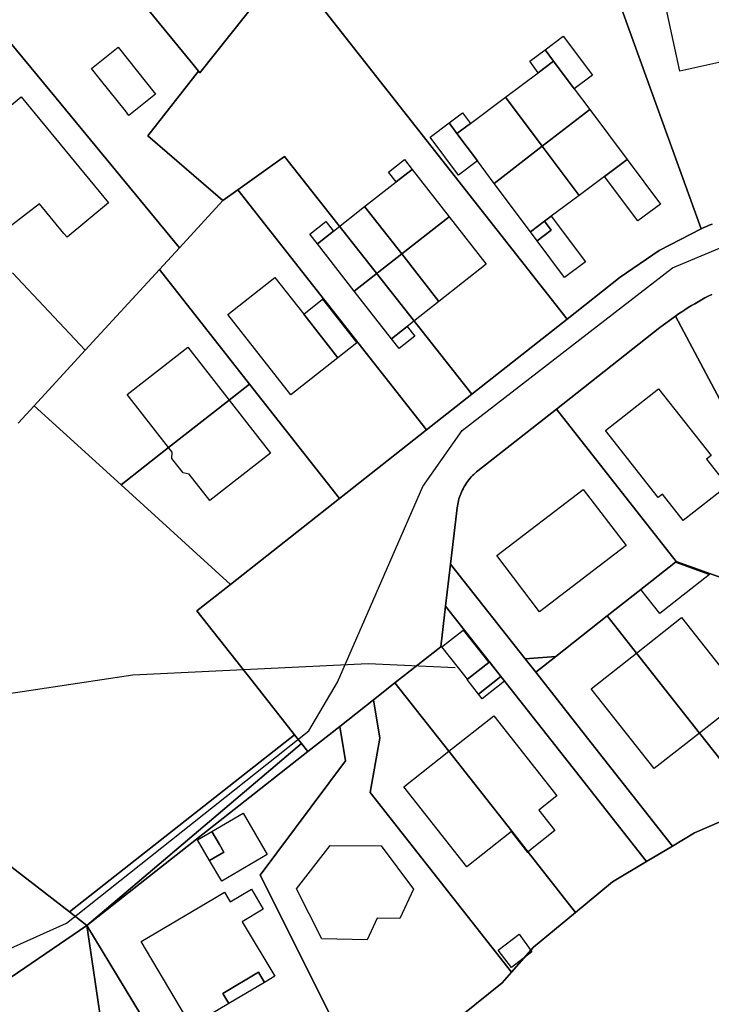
# Model space of a CAD drawing. Extents: x 577960 to 582939, y 6017202 to 6023066.
# Tile 126 of 217: x 579852 to 579933, y 6021445 to 6021561. Entities that reach past the tile are written whole.
import ezdxf

# ---------------------------------------------------------------- set-up
doc = ezdxf.new("R2010")
doc.units = 0
doc.header["$MEASUREMENT"] = 0
doc.linetypes.add('D', pattern=[0])
for name, color, linetype in [('LI__FLUR', 7, 'D'), ('LI__GEB', 7, 'Continuous'), ('LI__STRASSE', 7, 'Continuous')]:
    doc.layers.add(name, color=color, linetype=linetype)

msp = doc.modelspace()

# ---------------------------------------------------------------- linework, layer by layer
at = {"layer": 'LI__FLUR', "color": 8, "linetype": 'D', "true_color": 0x808080}
for p, q in [((579932.063, 6021536.337), (579919.598, 6021570.804)), ((579919.598, 6021570.804), (579932.063, 6021536.337)), ((579873.275, 6021554.602), (579883.511, 6021567.496)), ((579883.511, 6021567.496), (579873.275, 6021554.602)), ((579883.511, 6021567.496), (579916.369, 6021525.752)), ((579916.369, 6021525.752), (579883.511, 6021567.496)), ((579856.432, 6021551.633), (579844.427, 6021566.168)), ((579844.427, 6021566.168), (579856.432, 6021551.633)), ((579864.829, 6021564.948), (579872.506, 6021555.601)), ((579872.506, 6021555.601), (579864.829, 6021564.948)), ((579872.506, 6021555.601), (579873.145, 6021554.821)), ((579873.145, 6021554.821), (579872.506, 6021555.601)), ((579873.145, 6021554.821), (579867.188, 6021547.245)), ((579867.188, 6021547.245), (579873.145, 6021554.821)), ((579873.145, 6021554.821), (579873.275, 6021554.602)), ((579873.275, 6021554.602), (579873.145, 6021554.821)), ((579870.906, 6021534.11), (579856.432, 6021551.633)), ((579856.432, 6021551.633), (579870.906, 6021534.11)), ((579867.188, 6021547.245), (579876.004, 6021539.657)), ((579876.004, 6021539.657), (579867.188, 6021547.245)), ((579877.754, 6021540.907), (579883.221, 6021544.815)), ((579883.221, 6021544.815), (579877.754, 6021540.907)), ((579883.221, 6021544.815), (579905.183, 6021516.936)), ((579905.183, 6021516.936), (579883.221, 6021544.815)), ((579876.004, 6021539.657), (579877.754, 6021540.907)), ((579877.754, 6021540.907), (579876.004, 6021539.657)), ((579877.754, 6021540.907), (579899.885, 6021512.768)), ((579899.885, 6021512.768), (579877.754, 6021540.907)), ((579870.906, 6021534.11), (579876.004, 6021539.657)), ((579876.004, 6021539.657), (579870.906, 6021534.11)), ((579932.383, 6021536.477), (579932.705, 6021536.614)), ((579932.705, 6021536.614), (579932.383, 6021536.477)), ((579932.705, 6021536.614), (579933.027, 6021536.749)), ((579933.027, 6021536.749), (579932.705, 6021536.614)), ((579933.027, 6021536.749), (579933.351, 6021536.881)), ((579933.351, 6021536.881), (579933.027, 6021536.749)), ((579927.155, 6021533.798), (579932.063, 6021536.337)), ((579932.063, 6021536.337), (579927.155, 6021533.798)), ((579932.063, 6021536.337), (579932.383, 6021536.477)), ((579932.383, 6021536.477), (579932.063, 6021536.337)), ((579868.557, 6021531.571), (579870.906, 6021534.11)), ((579870.906, 6021534.11), (579868.557, 6021531.571)), ((579922.596, 6021530.66), (579927.155, 6021533.798)), ((579927.155, 6021533.798), (579922.596, 6021530.66)), ((579851.344, 6021531.162), (579859.85, 6021522.105)), ((579859.85, 6021522.105), (579851.344, 6021531.162)), ((579868.557, 6021531.571), (579859.85, 6021522.105)), ((579859.85, 6021522.105), (579868.557, 6021531.571)), ((579879.123, 6021518.146), (579868.557, 6021531.571)), ((579868.557, 6021531.571), (579879.123, 6021518.146)), ((579916.369, 6021525.752), (579922.596, 6021530.66)), ((579922.596, 6021530.66), (579916.369, 6021525.752)), ((579932.908, 6021528.44), (579932.51, 6021528.227)), ((579932.51, 6021528.227), (579932.908, 6021528.44)), ((579933.309, 6021528.647), (579932.908, 6021528.44)), ((579932.908, 6021528.44), (579933.309, 6021528.647)), ((579930.946, 6021527.329), (579930.561, 6021527.093)), ((579930.561, 6021527.093), (579930.946, 6021527.329)), ((579931.333, 6021527.561), (579930.946, 6021527.329)), ((579930.946, 6021527.329), (579931.333, 6021527.561)), ((579931.723, 6021527.788), (579931.333, 6021527.561)), ((579931.333, 6021527.561), (579931.723, 6021527.788)), ((579932.115, 6021528.01), (579931.723, 6021527.788)), ((579931.723, 6021527.788), (579932.115, 6021528.01)), ((579932.51, 6021528.227), (579932.115, 6021528.01)), ((579932.115, 6021528.01), (579932.51, 6021528.227)), ((579929.426, 6021526.356), (579929.054, 6021526.101)), ((579929.054, 6021526.101), (579929.426, 6021526.356)), ((579929.802, 6021526.606), (579929.426, 6021526.356)), ((579929.426, 6021526.356), (579929.802, 6021526.606)), ((579930.18, 6021526.852), (579929.802, 6021526.606)), ((579929.802, 6021526.606), (579930.18, 6021526.852)), ((579930.561, 6021527.093), (579930.18, 6021526.852)), ((579930.18, 6021526.852), (579930.561, 6021527.093)), ((579916.369, 6021525.752), (579905.183, 6021516.936)), ((579905.183, 6021516.936), (579916.369, 6021525.752)), ((579927.234, 6021524.772), (579929.054, 6021526.101)), ((579929.054, 6021526.101), (579927.234, 6021524.772)), ((579929.054, 6021526.101), (579942.828, 6021500.201)), ((579942.828, 6021500.201), (579929.054, 6021526.101)), ((579915.099, 6021515.206), (579927.234, 6021524.772)), ((579927.234, 6021524.772), (579915.099, 6021515.206)), ((579859.85, 6021522.105), (579853.863, 6021515.598)), ((579853.863, 6021515.598), (579859.85, 6021522.105)), ((579879.123, 6021518.146), (579876.714, 6021516.257)), ((579876.714, 6021516.257), (579879.123, 6021518.146)), ((579889.669, 6021504.731), (579879.123, 6021518.146)), ((579879.123, 6021518.146), (579889.669, 6021504.731)), ((579905.183, 6021516.936), (579899.885, 6021512.768)), ((579899.885, 6021512.768), (579905.183, 6021516.936)), ((579876.714, 6021516.257), (579869.617, 6021510.689)), ((579869.617, 6021510.689), (579876.714, 6021516.257)), ((579853.863, 6021515.598), (579851.983, 6021513.549)), ((579851.983, 6021513.549), (579853.863, 6021515.598)), ((579853.863, 6021515.598), (579864.059, 6021506.331)), ((579864.059, 6021506.331), (579853.863, 6021515.598)), ((579915.099, 6021515.206), (579905.903, 6021507.969)), ((579905.903, 6021507.969), (579915.099, 6021515.206)), ((579929.164, 6021497.343), (579915.099, 6021515.206)), ((579915.099, 6021515.206), (579929.164, 6021497.343)), ((579899.885, 6021512.768), (579889.669, 6021504.731)), ((579889.669, 6021504.731), (579899.885, 6021512.768)), ((579869.617, 6021510.689), (579864.059, 6021506.331)), ((579864.059, 6021506.331), (579869.617, 6021510.689)), ((579905.577, 6021507.696), (579905.421, 6021507.552)), ((579905.421, 6021507.552), (579905.577, 6021507.696)), ((579905.738, 6021507.835), (579905.577, 6021507.696)), ((579905.577, 6021507.696), (579905.738, 6021507.835)), ((579905.903, 6021507.969), (579905.738, 6021507.835)), ((579905.738, 6021507.835), (579905.903, 6021507.969)), ((579904.592, 6021506.583), (579904.473, 6021506.406)), ((579904.473, 6021506.406), (579904.592, 6021506.583)), ((579904.717, 6021506.756), (579904.592, 6021506.583)), ((579904.592, 6021506.583), (579904.717, 6021506.756)), ((579904.847, 6021506.925), (579904.717, 6021506.756)), ((579904.717, 6021506.756), (579904.847, 6021506.925)), ((579904.983, 6021507.09), (579904.847, 6021506.925)), ((579904.847, 6021506.925), (579904.983, 6021507.09)), ((579905.124, 6021507.249), (579904.983, 6021507.09)), ((579904.983, 6021507.09), (579905.124, 6021507.249)), ((579905.27, 6021507.403), (579905.124, 6021507.249)), ((579905.124, 6021507.249), (579905.27, 6021507.403)), ((579905.421, 6021507.552), (579905.27, 6021507.403)), ((579905.27, 6021507.403), (579905.421, 6021507.552)), ((579864.059, 6021506.331), (579876.884, 6021494.656)), ((579876.884, 6021494.656), (579864.059, 6021506.331)), ((579903.969, 6021505.468), (579903.887, 6021505.272)), ((579903.887, 6021505.272), (579903.969, 6021505.468)), ((579904.057, 6021505.662), (579903.969, 6021505.468)), ((579903.969, 6021505.468), (579904.057, 6021505.662)), ((579904.152, 6021505.852), (579904.057, 6021505.662)), ((579904.057, 6021505.662), (579904.152, 6021505.852)), ((579904.253, 6021506.04), (579904.152, 6021505.852)), ((579904.152, 6021505.852), (579904.253, 6021506.04)), ((579904.36, 6021506.225), (579904.253, 6021506.04)), ((579904.253, 6021506.04), (579904.36, 6021506.225)), ((579904.473, 6021506.406), (579904.36, 6021506.225)), ((579904.36, 6021506.225), (579904.473, 6021506.406)), ((579876.884, 6021494.656), (579889.669, 6021504.731)), ((579889.669, 6021504.731), (579876.884, 6021494.656)), ((579903.578, 6021504.258), (579903.536, 6021504.05)), ((579903.536, 6021504.05), (579903.578, 6021504.258)), ((579903.626, 6021504.464), (579903.578, 6021504.258)), ((579903.578, 6021504.258), (579903.626, 6021504.464)), ((579903.681, 6021504.669), (579903.626, 6021504.464)), ((579903.626, 6021504.464), (579903.681, 6021504.669)), ((579903.743, 6021504.871), (579903.681, 6021504.669)), ((579903.681, 6021504.669), (579903.743, 6021504.871)), ((579903.812, 6021505.072), (579903.743, 6021504.871)), ((579903.743, 6021504.871), (579903.812, 6021505.072)), ((579903.887, 6021505.272), (579903.812, 6021505.072)), ((579903.812, 6021505.072), (579903.887, 6021505.272)), ((579903.474, 6021503.631), (579902.684, 6021497.034)), ((579902.684, 6021497.034), (579903.474, 6021503.631)), ((579903.502, 6021503.841), (579903.474, 6021503.631)), ((579903.474, 6021503.631), (579903.502, 6021503.841)), ((579903.536, 6021504.05), (579903.502, 6021503.841)), ((579903.502, 6021503.841), (579903.536, 6021504.05)), ((579929.064, 6021497.263), (579929.164, 6021497.343)), ((579929.164, 6021497.343), (579929.064, 6021497.263)), ((579936.881, 6021494.574), (579929.164, 6021497.343)), ((579929.164, 6021497.343), (579936.881, 6021494.574)), ((579902.104, 6021492.126), (579902.684, 6021497.034)), ((579902.684, 6021497.034), (579902.104, 6021492.126)), ((579902.684, 6021497.034), (579911.44, 6021485.918)), ((579911.44, 6021485.918), (579902.684, 6021497.034)), ((579925.005, 6021494.064), (579929.064, 6021497.263)), ((579929.064, 6021497.263), (579925.005, 6021494.064)), ((579872.955, 6021491.567), (579876.884, 6021494.656)), ((579876.884, 6021494.656), (579872.955, 6021491.567)), ((579921.067, 6021490.966), (579925.005, 6021494.064)), ((579925.005, 6021494.064), (579921.067, 6021490.966)), ((579879.426, 6021483.356), (579872.955, 6021491.567)), ((579872.955, 6021491.567), (579879.426, 6021483.356)), ((579902.104, 6021492.126), (579901.534, 6021487.348)), ((579901.534, 6021487.348), (579902.104, 6021492.126)), ((579916.499, 6021473.843), (579902.104, 6021492.126)), ((579902.104, 6021492.126), (579916.499, 6021473.843)), ((579915.029, 6021486.208), (579921.067, 6021490.966)), ((579921.067, 6021490.966), (579915.029, 6021486.208)), ((579924.505, 6021486.607), (579921.067, 6021490.966)), ((579921.067, 6021490.966), (579924.505, 6021486.607)), ((579901.534, 6021487.348), (579896.166, 6021483.12)), ((579896.166, 6021483.12), (579901.534, 6021487.348)), ((579911.44, 6021485.918), (579915.029, 6021486.208)), ((579915.029, 6021486.208), (579911.44, 6021485.918)), ((579912.68, 6021484.359), (579911.44, 6021485.918)), ((579911.44, 6021485.918), (579912.68, 6021484.359)), ((579915.029, 6021486.208), (579912.68, 6021484.359)), ((579912.68, 6021484.359), (579915.029, 6021486.208)), ((579931.883, 6021477.241), (579924.505, 6021486.607)), ((579924.505, 6021486.607), (579931.883, 6021477.241)), ((579912.68, 6021484.359), (579919.183, 6021476.095)), ((579919.183, 6021476.095), (579912.68, 6021484.359)), ((579884.401, 6021477.042), (579879.426, 6021483.356)), ((579879.426, 6021483.356), (579884.401, 6021477.042)), ((579893.647, 6021481.14), (579896.166, 6021483.12)), ((579896.166, 6021483.12), (579893.647, 6021481.14)), ((579896.166, 6021483.12), (579902.494, 6021475.093)), ((579902.494, 6021475.093), (579896.166, 6021483.12)), ((579893.647, 6021481.14), (579889.689, 6021478.022)), ((579889.689, 6021478.022), (579893.647, 6021481.14)), ((579894.397, 6021476.642), (579893.647, 6021481.14)), ((579893.647, 6021481.14), (579894.397, 6021476.642)), ((579885.95, 6021475.073), (579889.689, 6021478.022)), ((579889.689, 6021478.022), (579885.95, 6021475.073)), ((579889.689, 6021478.022), (579890.358, 6021473.963)), ((579890.358, 6021473.963), (579889.689, 6021478.022)), ((579858.021, 6021456.262), (579884.401, 6021477.042)), ((579884.401, 6021477.042), (579858.021, 6021456.262)), ((579884.401, 6021477.042), (579885.21, 6021476.023)), ((579885.21, 6021476.023), (579884.401, 6021477.042)), ((579893.267, 6021470.255), (579894.397, 6021476.642)), ((579894.397, 6021476.642), (579893.267, 6021470.255)), ((579938.87, 6021468.364), (579931.883, 6021477.241)), ((579931.883, 6021477.241), (579938.87, 6021468.364)), ((579885.21, 6021476.023), (579860.06, 6021454.692)), ((579860.06, 6021454.692), (579885.21, 6021476.023)), ((579885.21, 6021476.023), (579885.95, 6021475.073)), ((579885.95, 6021475.073), (579885.21, 6021476.023)), ((579919.183, 6021476.095), (579928.704, 6021463.996)), ((579928.704, 6021463.996), (579919.183, 6021476.095)), ((579860.06, 6021454.692), (579885.95, 6021475.073)), ((579885.95, 6021475.073), (579860.06, 6021454.692)), ((579902.494, 6021475.093), (579909.871, 6021465.716)), ((579909.871, 6021465.716), (579902.494, 6021475.093)), ((579890.358, 6021473.963), (579880.352, 6021460.589)), ((579880.352, 6021460.589), (579890.358, 6021473.963)), ((579925.675, 6021462.187), (579916.499, 6021473.843)), ((579916.499, 6021473.843), (579925.675, 6021462.187)), ((579909.841, 6021449.213), (579893.267, 6021470.255)), ((579893.267, 6021470.255), (579909.841, 6021449.213)), ((579936.091, 6021467.635), (579931.303, 6021465.556)), ((579931.303, 6021465.556), (579936.091, 6021467.635)), ((579909.871, 6021465.716), (579911.8, 6021463.277)), ((579911.8, 6021463.277), (579909.871, 6021465.716)), ((579931.303, 6021465.556), (579928.704, 6021463.996)), ((579928.704, 6021463.996), (579931.303, 6021465.556)), ((579858.021, 6021456.262), (579847.535, 6021464.359)), ((579847.535, 6021464.359), (579858.021, 6021456.262)), ((579928.704, 6021463.996), (579925.675, 6021462.187)), ((579925.675, 6021462.187), (579928.704, 6021463.996)), ((579911.8, 6021463.277), (579917.358, 6021456.22)), ((579917.358, 6021456.22), (579911.8, 6021463.277)), ((579925.675, 6021462.187), (579921.666, 6021459.788)), ((579921.666, 6021459.788), (579925.675, 6021462.187)), ((579880.352, 6021460.589), (579893.037, 6021435.319)), ((579893.037, 6021435.319), (579880.352, 6021460.589)), ((579921.666, 6021459.788), (579917.358, 6021456.22)), ((579917.358, 6021456.22), (579921.666, 6021459.788)), ((579860.06, 6021454.692), (579858.021, 6021456.262)), ((579858.021, 6021456.262), (579860.06, 6021454.692)), ((579917.358, 6021456.22), (579912.43, 6021452.132)), ((579912.43, 6021452.132), (579917.358, 6021456.22)), ((579850.314, 6021448.045), (579860.06, 6021454.692)), ((579860.06, 6021454.692), (579850.314, 6021448.045)), ((579878.343, 6021424.424), (579860.06, 6021454.692)), ((579860.06, 6021454.692), (579865.538, 6021417.697)), ((579865.538, 6021417.697), (579860.06, 6021454.692)), ((579860.06, 6021454.692), (579878.343, 6021424.424)), ((579912.43, 6021452.132), (579909.841, 6021449.213)), ((579909.841, 6021449.213), (579912.43, 6021452.132)), ((579908.741, 6021447.973), (579909.841, 6021449.213)), ((579909.841, 6021449.213), (579908.741, 6021447.973)), ((579893.037, 6021435.319), (579908.741, 6021447.973)), ((579908.741, 6021447.973), (579893.037, 6021435.319))]:
    msp.add_line(p, q, dxfattribs=at)
at = {"layer": 'LI__GEB', "color": 5, "linetype": 'D', "true_color": 0x0000ff}
for p, q in [((579929.584, 6021554.82), (579927.015, 6021566.525)), ((579860.58, 6021555.132), (579863.729, 6021557.641)), ((579863.729, 6021557.641), (579868.107, 6021552.123)), ((579911.97, 6021555.97), (579913.77, 6021557.319)), ((579913.77, 6021557.319), (579914.769, 6021555.98)), ((579936.191, 6021556.279), (579929.584, 6021554.82)), ((579861.65, 6021553.792), (579860.58, 6021555.132)), ((579912.97, 6021554.63), (579911.97, 6021555.97)), ((579914.769, 6021555.98), (579912.97, 6021554.63)), ((579912.97, 6021554.63), (579914.769, 6021555.98)), ((579914.769, 6021555.98), (579917.198, 6021552.741)), ((579909.142, 6021551.772), (579912.97, 6021554.63)), ((579864.579, 6021550.144), (579861.65, 6021553.792)), ((579917.198, 6021552.741), (579919.008, 6021550.322)), ((579843.797, 6021544.786), (579852.353, 6021551.823)), ((579852.353, 6021551.823), (579862.599, 6021539.378)), ((579868.107, 6021552.123), (579864.979, 6021549.634)), ((579905.023, 6021548.693), (579909.142, 6021551.772)), ((579909.142, 6021551.772), (579913.45, 6021546.014)), ((579913.45, 6021546.014), (579909.142, 6021551.772)), ((579864.979, 6021549.634), (579864.579, 6021550.144)), ((579902.514, 6021548.743), (579904.103, 6021549.922)), ((579904.103, 6021549.922), (579905.023, 6021548.693)), ((579919.008, 6021550.322), (579913.45, 6021546.014)), ((579913.45, 6021546.014), (579919.008, 6021550.322)), ((579919.008, 6021550.322), (579923.396, 6021544.454)), ((579903.434, 6021547.503), (579902.514, 6021548.743)), ((579903.434, 6021547.503), (579905.023, 6021548.693)), ((579905.023, 6021548.693), (579903.434, 6021547.503)), ((579905.843, 6021544.285), (579903.434, 6021547.503)), ((579913.45, 6021546.014), (579907.822, 6021541.636)), ((579907.822, 6021541.636), (579913.45, 6021546.014)), ((579917.768, 6021540.246), (579913.45, 6021546.014)), ((579913.45, 6021546.014), (579917.768, 6021540.246)), ((579895.417, 6021542.986), (579897.276, 6021544.445)), ((579897.276, 6021544.445), (579898.176, 6021543.305)), ((579907.822, 6021541.636), (579905.843, 6021544.285)), ((579923.396, 6021544.454), (579920.747, 6021542.465)), ((579896.316, 6021541.846), (579895.417, 6021542.986)), ((579898.176, 6021543.305), (579896.316, 6021541.846)), ((579896.316, 6021541.846), (579898.176, 6021543.305)), ((579898.176, 6021543.305), (579902.524, 6021537.747)), ((579920.747, 6021542.465), (579917.768, 6021540.246)), ((579892.618, 6021538.937), (579896.316, 6021541.846)), ((579912.05, 6021535.978), (579907.822, 6021541.636)), ((579917.768, 6021540.246), (579914.499, 6021537.807)), ((579854.503, 6021539.268), (579850.724, 6021536.36)), ((579857.361, 6021535.8), (579854.503, 6021539.268)), ((579862.599, 6021539.378), (579857.721, 6021535.36)), ((579888.959, 6021536.069), (579892.618, 6021538.937)), ((579892.618, 6021538.937), (579896.966, 6021533.389)), ((579896.966, 6021533.389), (579892.618, 6021538.937)), ((579902.524, 6021537.747), (579896.966, 6021533.389)), ((579896.966, 6021533.389), (579902.524, 6021537.747)), ((579902.524, 6021537.747), (579906.882, 6021532.19)), ((579914.499, 6021537.807), (579913.72, 6021537.217)), ((579886.18, 6021535.719), (579888.07, 6021537.198)), ((579888.07, 6021537.198), (579888.959, 6021536.069)), ((579912.05, 6021535.978), (579913.72, 6021537.217)), ((579913.72, 6021537.217), (579912.05, 6021535.978)), ((579913.72, 6021537.217), (579914.499, 6021536.168)), ((579857.721, 6021535.36), (579857.361, 6021535.8)), ((579887.07, 6021534.589), (579886.18, 6021535.719)), ((579887.07, 6021534.589), (579888.959, 6021536.069)), ((579888.959, 6021536.069), (579887.07, 6021534.589)), ((579912.84, 6021534.918), (579912.05, 6021535.978)), ((579914.499, 6021536.168), (579912.84, 6021534.918)), ((579891.408, 6021529.031), (579887.07, 6021534.589)), ((579891.408, 6021529.031), (579896.966, 6021533.389)), ((579896.966, 6021533.389), (579891.408, 6021529.031)), ((579896.966, 6021533.389), (579901.334, 6021527.831)), ((579901.334, 6021527.831), (579896.966, 6021533.389)), ((579906.882, 6021532.19), (579901.334, 6021527.831)), ((579876.574, 6021526.303), (579882.082, 6021530.631)), ((579882.082, 6021530.631), (579885.471, 6021526.323)), ((579895.767, 6021523.453), (579891.408, 6021529.031)), ((579901.334, 6021527.831), (579897.606, 6021524.903)), ((579883.971, 6021516.876), (579876.574, 6021526.303)), ((579885.471, 6021526.323), (579889.489, 6021521.214)), ((579897.606, 6021524.903), (579895.767, 6021523.453)), ((579895.767, 6021523.453), (579897.606, 6021524.903)), ((579897.606, 6021524.903), (579898.506, 6021523.763)), ((579896.666, 6021522.314), (579895.767, 6021523.453)), ((579898.506, 6021523.763), (579896.666, 6021522.314)), ((579864.768, 6021516.907), (579871.886, 6021522.455)), ((579871.886, 6021522.455), (579876.714, 6021516.257)), ((579889.489, 6021521.214), (579883.971, 6021516.876)), ((579869.617, 6021510.689), (579864.768, 6021516.907)), ((579920.847, 6021512.687), (579927.074, 6021517.595)), ((579927.074, 6021517.595), (579933.252, 6021509.748)), ((579869.617, 6021510.689), (579876.714, 6021516.257)), ((579876.714, 6021516.257), (579869.617, 6021510.689)), ((579876.714, 6021516.257), (579881.562, 6021510.029)), ((579927.024, 6021504.84), (579920.847, 6021512.687)), ((579870.036, 6021510.17), (579869.617, 6021510.689)), ((579869.996, 6021509.43), (579870.036, 6021510.17)), ((579881.562, 6021510.029), (579874.465, 6021504.502)), ((579871.336, 6021507.73), (579869.996, 6021509.43)), ((579933.252, 6021509.748), (579932.702, 6021509.318)), ((579932.702, 6021509.318), (579935.151, 6021506.209)), ((579872.056, 6021507.581), (579871.336, 6021507.73)), ((579874.465, 6021504.502), (579872.056, 6021507.581)), ((579908.102, 6021498.033), (579918.258, 6021505.8)), ((579918.258, 6021505.8), (579923.296, 6021499.232)), ((579935.151, 6021506.209), (579929.983, 6021502.131)), ((579927.524, 6021505.24), (579927.024, 6021504.84)), ((579929.983, 6021502.131), (579927.524, 6021505.24)), ((579923.296, 6021499.232), (579913.14, 6021491.456)), ((579913.14, 6021491.456), (579908.102, 6021498.033)), ((579924.505, 6021486.607), (579929.783, 6021490.765)), ((579929.783, 6021490.765), (579937.161, 6021481.399)), ((579919.197, 6021482.429), (579924.505, 6021486.607)), ((579924.505, 6021486.607), (579931.883, 6021477.241)), ((579931.883, 6021477.241), (579924.505, 6021486.607)), ((579904.683, 6021483.549), (579907.182, 6021485.518)), ((579907.182, 6021485.518), (579907.242, 6021485.568)), ((579907.242, 6021485.568), (579908.581, 6021483.859)), ((579904.623, 6021483.499), (579904.683, 6021483.549)), ((579905.972, 6021481.79), (579904.623, 6021483.499)), ((579908.581, 6021483.859), (579905.972, 6021481.79)), ((579926.575, 6021473.063), (579919.197, 6021482.429)), ((579937.161, 6021481.399), (579931.883, 6021477.241)), ((579902.494, 6021475.093), (579907.782, 6021479.251)), ((579907.782, 6021479.251), (579915.159, 6021469.874)), ((579931.883, 6021477.241), (579926.575, 6021473.063)), ((579897.206, 6021470.934), (579902.494, 6021475.093)), ((579909.871, 6021465.716), (579902.494, 6021475.093)), ((579902.494, 6021475.093), (579909.871, 6021465.716)), ((579904.583, 6021461.558), (579897.206, 6021470.934)), ((579915.159, 6021469.874), (579913.03, 6021468.195)), ((579913.03, 6021468.195), (579914.909, 6021465.796)), ((579873.035, 6021464.728), (579874.714, 6021465.707)), ((579874.714, 6021465.707), (579875.614, 6021464.168)), ((579909.831, 6021465.686), (579904.583, 6021461.558)), ((579911.77, 6021463.247), (579909.831, 6021465.686)), ((579911.8, 6021463.277), (579909.871, 6021465.716)), ((579909.871, 6021465.716), (579911.8, 6021463.277)), ((579914.909, 6021465.796), (579911.88, 6021463.397)), ((579874.444, 6021462.309), (579873.035, 6021464.728)), ((579875.614, 6021464.168), (579876.124, 6021463.288)), ((579884.641, 6021458.99), (579888.559, 6021464.048)), ((579888.559, 6021464.048), (579894.537, 6021464.027)), ((579894.537, 6021464.027), (579898.345, 6021458.939)), ((579876.124, 6021463.288), (579874.444, 6021462.309)), ((579911.8, 6021463.277), (579911.77, 6021463.247)), ((579911.91, 6021463.357), (579911.8, 6021463.277)), ((579911.88, 6021463.397), (579911.91, 6021463.357)), ((579874.994, 6021457.87), (579876.174, 6021458.57)), ((579876.174, 6021458.57), (579876.844, 6021457.451)), ((579876.844, 6021457.451), (579879.343, 6021458.93)), ((579879.343, 6021458.93), (579880.732, 6021456.601)), ((579887.599, 6021453.112), (579884.641, 6021458.99)), ((579898.345, 6021458.939), (579896.756, 6021455.481)), ((579866.427, 6021452.803), (579874.994, 6021457.87)), ((579880.732, 6021456.601), (579878.263, 6021455.121)), ((579878.263, 6021455.121), (579882.081, 6021448.724)), ((579894.097, 6021455.541), (579892.907, 6021453.002)), ((579896.756, 6021455.481), (579894.097, 6021455.541)), ((579908.281, 6021451.792), (579910.721, 6021453.651)), ((579910.721, 6021453.651), (579912.24, 6021451.582)), ((579872.275, 6021442.917), (579866.427, 6021452.803)), ((579892.907, 6021453.002), (579887.599, 6021453.112)), ((579909.851, 6021449.743), (579908.281, 6021451.792)), ((579912.24, 6021451.582), (579909.851, 6021449.743)), ((579880.172, 6021449.214), (579875.984, 6021446.725)), ((579880.892, 6021448.014), (579880.172, 6021449.214)), ((579882.081, 6021448.724), (579880.892, 6021448.014)), ((579875.984, 6021446.725), (579876.694, 6021445.525)), ((579876.694, 6021445.525), (579872.275, 6021442.917))]:
    msp.add_line(p, q, dxfattribs=at)
at = {"layer": 'LI__GEB', "color": 5, "linetype": 'D', "true_color": 0x0100ff}
for p, q in [((579913.77, 6021557.319), (579915.889, 6021558.908)), ((579915.889, 6021558.908), (579919.318, 6021554.33)), ((579914.769, 6021555.98), (579913.77, 6021557.319)), ((579917.198, 6021552.741), (579914.769, 6021555.98)), ((579919.318, 6021554.33), (579917.198, 6021552.741)), ((579900.305, 6021547.094), (579902.514, 6021548.743)), ((579902.514, 6021548.743), (579903.434, 6021547.503)), ((579903.634, 6021542.635), (579900.305, 6021547.094)), ((579903.434, 6021547.503), (579905.843, 6021544.285)), ((579905.843, 6021544.285), (579903.634, 6021542.635)), ((579920.747, 6021542.465), (579923.396, 6021544.454)), ((579923.396, 6021544.454), (579927.294, 6021539.236)), ((579924.646, 6021537.257), (579920.747, 6021542.465)), ((579927.294, 6021539.236), (579924.646, 6021537.257)), ((579913.72, 6021537.217), (579914.499, 6021537.807)), ((579914.499, 6021537.807), (579918.498, 6021532.459)), ((579914.499, 6021536.168), (579913.72, 6021537.217)), ((579912.84, 6021534.918), (579914.499, 6021536.168)), ((579916.039, 6021530.63), (579912.84, 6021534.918)), ((579918.498, 6021532.459), (579916.039, 6021530.63)), ((579885.471, 6021526.323), (579887.69, 6021528.072)), ((579887.69, 6021528.072), (579891.708, 6021522.964)), ((579889.489, 6021521.214), (579885.471, 6021526.323)), ((579891.708, 6021522.964), (579889.489, 6021521.214)), ((579925.005, 6021494.064), (579929.064, 6021497.263)), ((579929.064, 6021497.263), (579933.042, 6021495.813)), ((579933.042, 6021495.813), (579927.234, 6021491.235)), ((579927.234, 6021491.235), (579925.005, 6021494.064)), ((579901.684, 6021487.328), (579904.163, 6021489.307)), ((579904.163, 6021489.307), (579907.182, 6021485.518)), ((579904.683, 6021483.549), (579901.684, 6021487.328)), ((579907.182, 6021485.518), (579904.683, 6021483.549)), ((579905.972, 6021481.79), (579908.581, 6021483.859)), ((579908.581, 6021483.859), (579909.021, 6021483.299)), ((579909.021, 6021483.299), (579906.402, 6021481.24)), ((579906.402, 6021481.24), (579905.972, 6021481.79)), ((579874.714, 6021465.707), (579878.363, 6021467.836)), ((579878.363, 6021467.836), (579881.192, 6021462.988)), ((579875.614, 6021464.168), (579874.714, 6021465.707)), ((579876.124, 6021463.288), (579875.614, 6021464.168)), ((579874.444, 6021462.309), (579876.124, 6021463.288)), ((579881.192, 6021462.988), (579875.864, 6021459.88)), ((579875.864, 6021459.88), (579874.444, 6021462.309)), ((579875.984, 6021446.725), (579880.172, 6021449.214)), ((579880.172, 6021449.214), (579880.892, 6021448.014)), ((579880.892, 6021448.014), (579876.694, 6021445.525)), ((579876.694, 6021445.525), (579875.984, 6021446.725))]:
    msp.add_line(p, q, dxfattribs=at)
at = {"layer": 'LI__STRASSE', "color": 251, "linetype": 'D', "true_color": 0x656464}
for p, q in [((579928.697, 6021531.77), (579938.668, 6021535.934)), ((579904.046, 6021512.706), (579928.697, 6021531.77)), ((579899.425, 6021506.14), (579904.046, 6021512.706)), ((579889.444, 6021483.186), (579899.425, 6021506.14)), ((579886.09, 6021477.499), (579889.444, 6021483.186)), ((579857.669, 6021454.954), (579886.09, 6021477.499)), ((579842.547, 6021448.165), (579857.669, 6021454.954))]:
    msp.add_line(p, q, dxfattribs=at)
at = {"layer": 'LI__STRASSE', "color": 251, "linetype": 'D', "true_color": 0x646464}
for p, q in [((579865.441, 6021484.058), (579893.012, 6021485.381)), ((579893.012, 6021485.381), (579903.227, 6021484.93)), ((579843.237, 6021480.738), (579865.441, 6021484.058))]:
    msp.add_line(p, q, dxfattribs=at)

doc.saveas('drawing.dxf')
